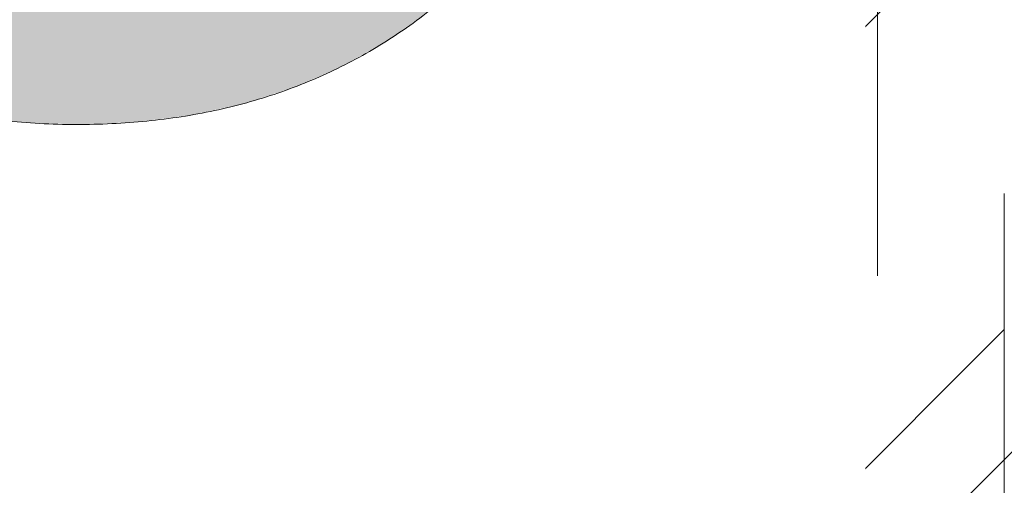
# Model space of a CAD drawing. Header units: inches. Extents: x -465 to -303, y -234 to 7.
# Tile 65 of 71: x -329.311 to -327.78, y -1.174 to -0.45. Entities that reach past the tile are written whole.
import ezdxf

# ---------------------------------------------------------------- set-up
doc = ezdxf.new("R2010")
doc.units = ezdxf.units.IN
doc.header["$LTSCALE"] = 32
doc.header["$MEASUREMENT"] = 0
doc.linetypes.add('Dash Style-1', pattern=[0.083328, 0.041656, -0.041672])
for name, color, linetype, lineweight in [('Black', 7, 'Continuous', 18), ('DashLine', 7, 'Dash Style-1', 13), ('DashLineFill', 7, 'Dash Style-1', 13), ('Drawing', 7, 'Continuous', 18), ('Metal-DeskStructure', 7, 'Continuous', 13), ('None', 7, 'Continuous', 18), ('SolidLine', 7, 'Continuous', 15), ('Wood_1-H', 7, 'Continuous', 13)]:
    doc.layers.add(name, color=color, linetype=linetype, lineweight=lineweight)
pattern_1 = [(45, (0, 0), (-1.61301565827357, 1.935715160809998), []), (45, (-1.0608, 1.0608), (-0.4723460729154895, 0.4167612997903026), [])]

# ---------------------------------------------------------------- blocks, each defined once
blk = doc.blocks.new('1BRPFY-Leg_Plate (2D)')
at = {"layer": 'DashLineFill', "linetype": 'Continuous', "lineweight": 13}
h = blk.add_hatch(dxfattribs=at)
h.set_pattern_fill('Steel', color=253, style=0, pattern_type=2)
h.set_pattern_definition(pattern_1)
edge = h.paths.add_edge_path()
edge.add_arc((-1.704724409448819, -1.704724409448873), 0.125984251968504, 179.9999999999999, 269.9999999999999)
edge.add_line((-1.704724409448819, -1.830708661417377), (1.704724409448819, -1.830708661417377))
edge.add_arc((1.704724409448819, -1.704724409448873), 0.125984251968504, 270.0000000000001, 360.0000000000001)
edge.add_line((1.830708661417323, -1.704724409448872), (1.830708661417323, 1.704724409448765))
edge.add_arc((1.704724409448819, 1.704724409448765), 0.1259842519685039, 0, 90)
edge.add_line((1.704724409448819, 1.830708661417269), (-1.704724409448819, 1.830708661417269))
edge.add_arc((-1.704724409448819, 1.704724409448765), 0.1259842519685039, 90, 180)
edge.add_line((-1.830708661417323, 1.704724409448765), (-1.830708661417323, -1.704724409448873))
at = {"layer": 'DashLineFill', "flags": 128}
blk.add_lwpolyline([(-1.830708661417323, -1.704724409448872, 0.414213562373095), (-1.704724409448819, -1.830708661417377), (1.704724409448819, -1.830708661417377, 0.414213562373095), (1.830708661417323, -1.704724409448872), (1.830708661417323, 1.704724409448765, 0.414213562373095), (1.704724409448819, 1.830708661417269), (-1.704724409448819, 1.830708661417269, 0.414213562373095), (-1.830708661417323, 1.704724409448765)], format="xyb", close=True, dxfattribs=at)
at = {"layer": 'SolidLine', "flags": 128}
blk.add_lwpolyline([(1.279527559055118, -1.118110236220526), (1.295349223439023, -1.118887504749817), (1.31101851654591, -1.121211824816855), (1.326384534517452, -1.125060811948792), (1.341299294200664, -1.130397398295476), (1.355619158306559, -1.137170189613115), (1.369206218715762, -1.145313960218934), (1.381929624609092, -1.154750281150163), (1.393666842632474, -1.165388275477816), (1.404304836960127, -1.177125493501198), (1.413741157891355, -1.189848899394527), (1.421884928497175, -1.203435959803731), (1.428657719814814, -1.217755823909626), (1.433994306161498, -1.232670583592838), (1.437843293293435, -1.24803660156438), (1.440167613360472, -1.263705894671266), (1.440944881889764, -1.279527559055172), (1.440167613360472, -1.295349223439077), (1.437843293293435, -1.311018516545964), (1.433994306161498, -1.326384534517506), (1.428657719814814, -1.341299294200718), (1.421884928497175, -1.355619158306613), (1.413741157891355, -1.369206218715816), (1.404304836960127, -1.381929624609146), (1.393666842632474, -1.393666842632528), (1.381929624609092, -1.404304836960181), (1.369206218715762, -1.413741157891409), (1.355619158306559, -1.421884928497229), (1.341299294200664, -1.428657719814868), (1.326384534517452, -1.433994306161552), (1.31101851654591, -1.437843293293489), (1.295349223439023, -1.440167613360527), (1.279527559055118, -1.440944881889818), (1.263705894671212, -1.440167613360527), (1.248036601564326, -1.437843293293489), (1.232670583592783, -1.433994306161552), (1.217755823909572, -1.428657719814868), (1.203435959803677, -1.421884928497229), (1.189848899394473, -1.413741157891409), (1.177125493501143, -1.404304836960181), (1.165388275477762, -1.393666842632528), (1.154750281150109, -1.381929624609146), (1.14531396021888, -1.369206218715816), (1.137170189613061, -1.355619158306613), (1.130397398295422, -1.341299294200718), (1.125060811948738, -1.326384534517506), (1.121211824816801, -1.311018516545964), (1.118887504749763, -1.295349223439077), (1.118110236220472, -1.279527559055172), (1.118887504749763, -1.263705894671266), (1.121211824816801, -1.24803660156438), (1.125060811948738, -1.232670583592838), (1.130397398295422, -1.217755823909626), (1.137170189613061, -1.203435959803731), (1.14531396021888, -1.189848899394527), (1.154750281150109, -1.177125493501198), (1.165388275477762, -1.165388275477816), (1.177125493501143, -1.154750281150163), (1.189848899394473, -1.145313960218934), (1.203435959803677, -1.137170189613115), (1.217755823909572, -1.130397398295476), (1.232670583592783, -1.125060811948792), (1.248036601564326, -1.121211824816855), (1.263705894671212, -1.118887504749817)], close=True, dxfattribs=at)
blk = doc.blocks.new('1BRPX5-Util_Bkt_Sm-F (2D)')
at = {"layer": 'DashLineFill', "linetype": 'Continuous', "lineweight": 13}
h = blk.add_hatch(dxfattribs=at)
h.set_pattern_fill('Steel', color=253, style=0, pattern_type=2)
h.set_pattern_definition(pattern_1)
edge = h.paths.add_edge_path()
edge.add_line((-4.468503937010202, 4.413385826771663), (-3.12992125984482, 4.413385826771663))
edge.add_line((-3.12992125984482, 4.413385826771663), (-3.12992125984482, -1.854330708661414))
edge.add_line((-3.12992125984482, -1.854330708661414), (-4.468503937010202, -1.854330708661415))
edge.add_line((-4.468503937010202, -1.854330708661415), (-4.468503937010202, -1.988188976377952))
edge.add_line((-4.468503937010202, -1.988188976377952), (-2.421259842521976, -1.988188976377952))
edge.add_line((-2.421259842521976, -1.988188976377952), (-2.421259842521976, -2.366141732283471))
edge.add_arc((-2.303149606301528, -2.366141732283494), 0.1181102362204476, 179.9999999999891, 270.000000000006)
edge.add_line((-2.303149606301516, -2.484251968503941), (2.303149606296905, -2.484251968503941))
edge.add_arc((2.303149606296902, -2.366141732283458), 0.1181102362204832, 270.0000000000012, 359.9999999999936)
edge.add_line((2.421259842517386, -2.366141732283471), (2.421259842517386, -1.988188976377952))
edge.add_line((2.421259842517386, -1.988188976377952), (4.468503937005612, -1.988188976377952))
edge.add_line((4.468503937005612, -1.988188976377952), (4.468503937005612, -1.854330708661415))
edge.add_line((4.468503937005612, -1.854330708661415), (3.12992125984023, -1.854330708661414))
edge.add_line((3.12992125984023, -1.854330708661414), (3.12992125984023, 4.413385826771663))
edge.add_line((3.12992125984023, 4.413385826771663), (4.468503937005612, 4.413385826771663))
edge.add_line((4.468503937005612, 4.413385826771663), (4.468503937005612, 4.547244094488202))
edge.add_line((4.468503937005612, 4.547244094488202), (2.421259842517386, 4.547244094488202))
edge.add_line((2.421259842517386, 4.547244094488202), (2.421259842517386, 4.925196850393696))
edge.add_arc((2.303149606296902, 4.925196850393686), 0.1181102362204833, 5.365542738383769e-12, 89.99999999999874)
edge.add_line((2.303149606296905, 5.043307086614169), (-2.303149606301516, 5.043307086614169))
edge.add_arc((-2.303149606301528, 4.92519685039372), 0.1181102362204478, 89.99999999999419, 180.0000000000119)
edge.add_line((-2.421259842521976, 4.925196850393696), (-2.421259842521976, 4.547244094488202))
edge.add_line((-2.421259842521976, 4.547244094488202), (-4.468503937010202, 4.547244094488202))
edge.add_line((-4.468503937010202, 4.547244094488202), (-4.468503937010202, 4.413385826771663))
at = {"layer": 'SolidLine', "flags": 128}
blk.add_lwpolyline([(0.9601991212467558, -1.089051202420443), (0.9220890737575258, -1.11189348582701), (0.8819236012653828, -1.130890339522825), (0.8400895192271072, -1.145858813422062), (0.7969897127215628, -1.156654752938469), (0.7530392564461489, -1.163174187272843)], dxfattribs=at)
blk.add_lwpolyline([(1.279527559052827, -1.154964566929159), (1.292122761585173, -1.155583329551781), (1.304596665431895, -1.157433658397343), (1.316829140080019, -1.160497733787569), (1.328702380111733, -1.164746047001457), (1.340102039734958, -1.170137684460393), (1.350918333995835, -1.176620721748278), (1.361047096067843, -1.184132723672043), (1.370390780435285, -1.192601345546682), (1.378859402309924, -1.201945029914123), (1.386371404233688, -1.212073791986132), (1.392854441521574, -1.222890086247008), (1.39824607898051, -1.234289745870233), (1.402494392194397, -1.246162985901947), (1.405558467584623, -1.258395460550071), (1.407408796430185, -1.270869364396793), (1.408027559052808, -1.28346456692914), (1.407408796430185, -1.296059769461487), (1.405558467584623, -1.308533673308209), (1.402494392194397, -1.320766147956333), (1.39824607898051, -1.332639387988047), (1.392854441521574, -1.344039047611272), (1.386371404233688, -1.354855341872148), (1.378859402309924, -1.364984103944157), (1.370390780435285, -1.374327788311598), (1.361047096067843, -1.382796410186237), (1.350918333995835, -1.390308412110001), (1.340102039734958, -1.396791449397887), (1.328702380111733, -1.402183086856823), (1.316829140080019, -1.406431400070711), (1.304596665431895, -1.409495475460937), (1.292122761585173, -1.411345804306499), (1.279527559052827, -1.411964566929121), (1.26693235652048, -1.411345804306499), (1.254458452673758, -1.409495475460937), (1.242225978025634, -1.406431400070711), (1.23035273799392, -1.402183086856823), (1.218953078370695, -1.396791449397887), (1.208136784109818, -1.390308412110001), (1.19800802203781, -1.382796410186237), (1.188664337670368, -1.374327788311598), (1.180195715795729, -1.364984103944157), (1.172683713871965, -1.354855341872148), (1.166200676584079, -1.344039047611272), (1.160809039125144, -1.332639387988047), (1.156560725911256, -1.320766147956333), (1.15349665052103, -1.308533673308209), (1.151646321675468, -1.296059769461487), (1.151027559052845, -1.28346456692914), (1.151646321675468, -1.270869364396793), (1.15349665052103, -1.258395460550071), (1.156560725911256, -1.246162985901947), (1.160809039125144, -1.234289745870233), (1.166200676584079, -1.222890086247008), (1.172683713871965, -1.212073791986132), (1.180195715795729, -1.201945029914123), (1.188664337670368, -1.192601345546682), (1.19800802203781, -1.184132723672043), (1.208136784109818, -1.176620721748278), (1.218953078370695, -1.170137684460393), (1.23035273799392, -1.164746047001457), (1.242225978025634, -1.160497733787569), (1.254458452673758, -1.157433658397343), (1.26693235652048, -1.155583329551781)], close=True, dxfattribs=at)
blk = doc.blocks.new('Slate-LegBrace (2D)')
at = {"layer": 'DashLineFill', "linetype": 'Continuous', "lineweight": 13}
h = blk.add_hatch(dxfattribs=at)
h.set_pattern_fill('Steel', color=253, style=0, pattern_type=2)
h.set_pattern_definition(pattern_1)
edge = h.paths.add_edge_path()
edge.add_line((-2.199587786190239, -0.1351515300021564), (-1.374775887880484, -0.1351515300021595))
edge.add_arc((3.636636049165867e-15, -0.01355418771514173), 1.380142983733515, 185.0545920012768, 354.9454079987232)
edge.add_line((1.374775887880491, -0.13515153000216), (2.199718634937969, -0.1351515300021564))
edge.add_arc((6.54243738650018e-05, -0.01705725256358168), 2.202821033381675, 183.0731271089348, 356.92687289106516, ccw=False)
h = blk.add_hatch(dxfattribs=at)
h.set_pattern_fill('Steel', color=253, style=0, pattern_type=2)
h.set_pattern_definition(pattern_1)
edge = h.paths.add_edge_path()
edge.add_line((2.191696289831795, -0.2375138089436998), (1.463739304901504, -0.2375137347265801))
edge.add_arc((-6.542437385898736e-05, -0.01704129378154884), 1.480314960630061, 188.5652811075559, 351.4347188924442, ccw=False)
edge.add_line((-1.463870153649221, -0.2375137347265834), (-2.191827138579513, -0.2375138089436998))
edge.add_line((-2.191827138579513, -0.2375138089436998), (-2.199718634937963, -0.1351515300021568))
edge.add_line((-2.199718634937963, -0.1351515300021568), (-1.374775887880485, -0.1351515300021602))
edge.add_arc((2.937282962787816e-15, -0.01355418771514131), 1.380142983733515, 185.0545920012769, 354.9454079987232)
edge.add_line((1.37477588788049, -0.1351515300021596), (2.199587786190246, -0.1351515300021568))
edge.add_line((2.199587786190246, -0.1351515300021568), (2.191696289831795, -0.2375138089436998))
at = {"layer": 'DashLineFill', "flags": 128}
for points in [[(2.191696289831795, -0.2375138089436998), (1.463739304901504, -0.2375137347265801, -0.860662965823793), (-1.463870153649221, -0.2375137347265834), (-2.191827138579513, -0.2375138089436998), (-2.199718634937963, -0.1351515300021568), (-1.374775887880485, -0.1351515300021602, 0.9154551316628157), (1.37477588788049, -0.1351515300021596), (2.199587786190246, -0.1351515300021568)], [(-2.199587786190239, -0.1351515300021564), (-1.374775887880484, -0.1351515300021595, 0.9154551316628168), (1.374775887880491, -0.13515153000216), (2.199718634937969, -0.1351515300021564, -0.9477524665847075)]]:
    blk.add_lwpolyline(points, format="xyb", close=True, dxfattribs=at)
blk = doc.blocks.new('TLLegSleeve (2D)')
at = {"layer": 'DashLineFill', "linetype": 'Continuous', "lineweight": 13}
h = blk.add_hatch(dxfattribs=at)
h.set_pattern_fill('Steel', color=253, style=0, pattern_type=2)
h.set_pattern_definition(pattern_1)
edge = h.paths.add_edge_path()
edge.add_line((1.08267716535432, 1.402343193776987), (1.08267716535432, 2.913385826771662))
edge.add_arc((-1.707523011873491e-13, 2.913385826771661), 1.08267716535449, 4.479377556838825e-14, 180)
edge.add_line((-1.082677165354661, 2.913385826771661), (-1.08267716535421, 1.402343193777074))
edge.add_arc((-1.332267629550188e-15, 2.886579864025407e-15), 1.771653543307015, 127.6698869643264, 412.330113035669)
edge.add_line((1.08267716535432, 1.402343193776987), (1.08267716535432, 1.402343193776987))
edge = h.paths.add_edge_path()
edge.add_arc((1.665334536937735e-15, 2.91338582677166), 0.7480314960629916, 180, 360)
edge.add_arc((1.665334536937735e-15, 2.91338582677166), 0.7480314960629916, 9.54166404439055e-15, 180)
edge.add_line((-0.7480314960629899, 2.91338582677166), (-0.7480314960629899, 2.91338582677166))
edge = h.paths.add_edge_path()
edge.add_arc((-1.723066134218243e-13, 5.70119602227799e-16), 1.437007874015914, 180, 360)
edge.add_arc((-1.723066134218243e-13, 9.149983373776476e-17), 1.437007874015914, 9.541664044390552e-15, 180)
edge.add_line((-1.437007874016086, 3.308097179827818e-16), (-1.437007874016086, 3.308097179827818e-16))
at = {"layer": 'DashLine', "color": 8, "flags": 128}
blk.add_lwpolyline([(1.653543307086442, 1.118599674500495e-14), (1.645581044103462, -0.1620755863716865), (1.621770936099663, -0.3225902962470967), (1.582342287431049, -0.4799982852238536), (1.527674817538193, -0.6327836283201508), (1.45829500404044, -0.7794749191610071), (1.374871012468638, -0.9186594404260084), (1.278206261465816, -1.048996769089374), (1.169231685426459, -1.169231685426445), (1.048996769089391, -1.278206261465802), (0.918659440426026, -1.374871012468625), (0.7794749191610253, -1.458295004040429), (0.6327836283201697, -1.527674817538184), (0.4799982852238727, -1.582342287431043), (0.3225902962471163, -1.621770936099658), (0.1620755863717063, -1.645581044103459), (8.723964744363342e-15, -1.653543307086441), (-0.162075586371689, -1.645581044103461), (-0.3225902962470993, -1.621770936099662), (-0.4799982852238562, -1.582342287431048), (-0.6327836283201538, -1.527674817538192), (-0.7794749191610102, -1.458295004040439), (-0.9186594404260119, -1.374871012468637), (-1.048996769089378, -1.278206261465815), (-1.169231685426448, -1.169231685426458), (-1.278206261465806, -1.048996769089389), (-1.374871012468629, -0.9186594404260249), (-1.458295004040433, -0.7794749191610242), (-1.527674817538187, -0.6327836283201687), (-1.582342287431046, -0.4799982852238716), (-1.621770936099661, -0.3225902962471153), (-1.645581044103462, -0.1620755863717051), (-1.653543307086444, -7.741682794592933e-15), (-1.645581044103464, 0.1620755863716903), (-1.621770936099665, 0.3225902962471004), (-1.582342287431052, 0.4799982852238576), (-1.527674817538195, 0.6327836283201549), (-1.458295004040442, 0.7794749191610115), (-1.37487101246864, 0.918659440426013), (-1.278206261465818, 1.048996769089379), (-1.169231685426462, 1.169231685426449), (-1.048996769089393, 1.278206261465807), (-0.9186594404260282, 1.37487101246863), (-0.7794749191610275, 1.458295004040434), (-0.6327836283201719, 1.527674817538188), (-0.479998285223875, 1.582342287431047), (-0.3225902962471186, 1.621770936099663), (-0.1620755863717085, 1.645581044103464), (-1.096189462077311e-14, 1.653543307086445), (0.1620755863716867, 1.645581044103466), (0.3225902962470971, 1.621770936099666), (0.479998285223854, 1.582342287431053), (0.6327836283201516, 1.527674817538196), (0.7794749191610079, 1.458295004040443), (0.9186594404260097, 1.374871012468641), (1.048996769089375, 1.278206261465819), (1.169231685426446, 1.169231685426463), (1.278206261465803, 1.048996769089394), (1.374871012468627, 0.9186594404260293), (1.458295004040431, 0.7794749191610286), (1.527674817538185, 0.6327836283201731), (1.582342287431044, 0.4799982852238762), (1.621770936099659, 0.3225902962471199), (1.64558104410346, 0.1620755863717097)], close=True, dxfattribs=at)
at = {"layer": 'DashLineFill', "flags": 128}
for points in [[(1.08267716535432, 1.402343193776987), (1.08267716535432, 2.913385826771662, 0.9999999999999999), (-1.082677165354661, 2.913385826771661), (-1.08267716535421, 1.402343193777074, 2.931618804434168), (1.08267716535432, 1.402343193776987)], [(-1.437007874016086, 3.308097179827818e-16, 0.9999999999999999), (1.437007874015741, 3.308097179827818e-16, 0.9999999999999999), (-1.437007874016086, 3.308097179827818e-16)]]:
    blk.add_lwpolyline(points, format="xyb", close=True, dxfattribs=at)
blk = doc.blocks.new('Group-10')
at = {"layer": 'SolidLine', "flags": 128}
blk.add_lwpolyline([(79.23228346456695, -5.31496062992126, -0.414213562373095), (80.94488188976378, -3.602362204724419, -0.4142135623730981), (82.65748031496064, -5.31496062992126, -0.4142135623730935), (80.94488188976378, -7.027559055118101, -0.414213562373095)], format="xyb", close=True, dxfattribs=at)
at = {"layer": 'Wood_1-H', "color": 7}
for name, p in [('1BRPX5-Util_Bkt_Sm-F (2D)', (80.94488188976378, -5.314960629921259)), ('TLLegSleeve (2D)', (80.94488188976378, -5.31496062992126)), ('Slate-LegBrace (2D)', (80.94488188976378, -5.31496062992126)), ('1BRPFY-Leg_Plate (2D)', (80.94488188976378, -5.31496062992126))]:
    blk.add_blockref(name, p, dxfattribs=at)
blk = doc.blocks.new('Group-11')
at = {"layer": 'None'}
blk.add_blockref('Group-10', (0, 0), dxfattribs=at)
blk = doc.blocks.new('SL Utility Cabinet (2D)')
at = {"layer": 'None'}
blk.add_blockref('Group-11', (0, 0), dxfattribs=at)
at = {"layer": 'Drawing', "color": 0, "flags": 1}
for tag in ['Tag', 'Catalog', 'Option1', 'Option2', 'Option3', 'Option4', 'Option5', 'Option6', 'Option7', 'Option8', 'Option9', 'Option10', 'Option11', 'Option12', 'Custom', 'FinishGroup', 'Discount', 'Item2', 'Item3', 'Item6', 'Item9', 'Item10', 'Item12', 'Item13', 'Item16', 'Item19', 'Item20', 'Item21', 'Item22', 'Item23', 'Item24', 'Item25', 'Item8', 'Item18', 'Item1', 'Item4', 'Item5', 'Item7', 'Item11', 'Item14', 'Item15', 'Item17']:
    blk.add_attdef(tag, (-51.58792002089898, 4.551681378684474), '', height=0.007086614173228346, dxfattribs=at)
blk = doc.blocks.new('TL14_lower_leg (2D)')
at = {"layer": 'DashLine', "flags": 128}
blk.add_lwpolyline([(-1.777195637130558e-14, 1.377952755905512), (0.1350629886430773, 1.371317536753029), (0.2688252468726, 1.351475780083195), (0.3999985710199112, 1.318618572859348), (0.5273196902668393, 1.27306234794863), (0.649562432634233, 1.215245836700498), (0.7655495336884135, 1.14572584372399), (0.8741639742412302, 1.065171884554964), (0.9743597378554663, 0.9743597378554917), (1.065171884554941, 0.8741639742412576), (1.14572584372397, 0.7655495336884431), (1.215245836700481, 0.6495624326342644), (1.273062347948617, 0.5273196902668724), (1.318618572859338, 0.3999985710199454), (1.351475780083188, 0.2688252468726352), (1.371317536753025, 0.1350629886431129), (1.377952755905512, 1.783045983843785e-14), (1.371317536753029, -0.1350629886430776), (1.351475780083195, -0.2688252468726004), (1.318618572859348, -0.3999985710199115), (1.27306234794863, -0.5273196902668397), (1.215245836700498, -0.6495624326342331), (1.145725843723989, -0.7655495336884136), (1.065171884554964, -0.8741639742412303), (0.9743597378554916, -0.9743597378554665), (0.8741639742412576, -1.065171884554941), (0.7655495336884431, -1.14572584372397), (0.6495624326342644, -1.215245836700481), (0.5273196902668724, -1.273062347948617), (0.3999985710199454, -1.318618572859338), (0.2688252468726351, -1.351475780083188), (0.135062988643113, -1.371317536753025), (1.777195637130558e-14, -1.377952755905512), (-0.1350629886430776, -1.371317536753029), (-0.2688252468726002, -1.351475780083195), (-0.3999985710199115, -1.318618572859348), (-0.5273196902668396, -1.27306234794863), (-0.6495624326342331, -1.215245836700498), (-0.7655495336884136, -1.14572584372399), (-0.8741639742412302, -1.065171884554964), (-0.9743597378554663, -0.9743597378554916), (-1.065171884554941, -0.8741639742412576), (-1.14572584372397, -0.7655495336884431), (-1.215245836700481, -0.6495624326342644), (-1.273062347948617, -0.5273196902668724), (-1.318618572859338, -0.3999985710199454), (-1.351475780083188, -0.2688252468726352), (-1.371317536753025, -0.1350629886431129), (-1.377952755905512, -1.783045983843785e-14), (-1.371317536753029, 0.1350629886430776), (-1.351475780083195, 0.2688252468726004), (-1.318618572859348, 0.3999985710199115), (-1.27306234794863, 0.5273196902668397), (-1.215245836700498, 0.6495624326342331), (-1.145725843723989, 0.7655495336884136), (-1.065171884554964, 0.8741639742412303), (-0.9743597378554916, 0.9743597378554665), (-0.8741639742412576, 1.065171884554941), (-0.7655495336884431, 1.14572584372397), (-0.6495624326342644, 1.215245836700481), (-0.5273196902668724, 1.273062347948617), (-0.3999985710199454, 1.318618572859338), (-0.2688252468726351, 1.351475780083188), (-0.135062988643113, 1.371317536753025)], close=True, dxfattribs=at)
blk = doc.blocks.new('Group-43')
at = {"layer": 'DashLineFill', "linetype": 'Continuous', "lineweight": 13}
h = blk.add_hatch(dxfattribs=at)
h.set_pattern_fill('Steel', color=253, style=0, pattern_type=2)
h.set_pattern_definition(pattern_1)
h.paths.add_polyline_path([(-2.066929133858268, 1.397637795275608), (2.066929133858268, 1.397637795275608), (2.066929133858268, 0.1377952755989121), (2.106299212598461, 0.1377952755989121), (2.106299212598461, -0.1377952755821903), (2.066929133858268, -0.1377952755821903), (2.066929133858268, -5.275590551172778), (2.106299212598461, -5.275590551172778), (2.106299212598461, -5.55118110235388), (2.066929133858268, -5.55118110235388), (2.066929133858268, -5.82677165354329), (-2.066929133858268, -5.82677165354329), (-2.066929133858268, -5.55118110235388), (-2.106299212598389, -5.55118110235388), (-2.106299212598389, -5.275590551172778), (-2.066929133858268, -5.275590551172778), (-2.066929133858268, -0.1377952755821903), (-2.106299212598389, -0.1377952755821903), (-2.106299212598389, 0.1377952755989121), (-2.066929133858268, 0.1377952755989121)])
at = {"layer": 'DashLineFill', "flags": 128}
blk.add_lwpolyline([(-2.066929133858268, 1.397637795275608), (2.066929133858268, 1.397637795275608), (2.066929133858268, 0.1377952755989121), (2.106299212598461, 0.1377952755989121), (2.106299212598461, -0.1377952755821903), (2.066929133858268, -0.1377952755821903), (2.066929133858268, -5.275590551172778), (2.106299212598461, -5.275590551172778), (2.106299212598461, -5.55118110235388), (2.066929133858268, -5.55118110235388), (2.066929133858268, -5.82677165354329), (-2.066929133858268, -5.82677165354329), (-2.066929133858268, -5.55118110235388), (-2.106299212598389, -5.55118110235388), (-2.106299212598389, -5.275590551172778), (-2.066929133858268, -5.275590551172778), (-2.066929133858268, -0.1377952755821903), (-2.106299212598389, -0.1377952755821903), (-2.106299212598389, 0.1377952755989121), (-2.066929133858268, 0.1377952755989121)], close=True, dxfattribs=at)
blk = doc.blocks.new('TL14_upper_leg (2D)')
at = {"layer": 'DashLine', "color": 7}
blk.add_blockref('Group-43', (0, 0), dxfattribs=at)
blk = doc.blocks.new('1BRPT9-Bracket (2D)')
at = {"layer": 'DashLineFill', "linetype": 'Continuous', "lineweight": 13}
h = blk.add_hatch(dxfattribs=at)
h.set_pattern_fill('Steel', color=253, style=0, pattern_type=2)
h.set_pattern_definition(pattern_1)
edge = h.paths.add_edge_path()
edge.add_arc((1.677931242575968, -8.488188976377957), 0.2519685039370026, 269.999999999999, 360.0000000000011)
edge.add_line((1.929899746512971, -8.488188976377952), (1.929899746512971, -7.480314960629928))
edge.add_line((1.929899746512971, -7.480314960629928), (2.323600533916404, -7.480314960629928))
edge.add_line((2.323600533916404, -7.480314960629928), (2.323600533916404, 7.461135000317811))
edge.add_line((2.323600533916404, 7.461135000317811), (1.929899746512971, 7.480314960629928))
edge.add_line((1.929899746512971, 7.480314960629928), (1.929899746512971, 8.488188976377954))
edge.add_arc((1.677931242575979, 8.488188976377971), 0.2519685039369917, 359.999999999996, 450.0000000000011)
edge.add_line((1.677931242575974, 8.740157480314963), (-2.32206875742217, 8.740157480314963))
edge.add_line((-2.32206875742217, 8.740157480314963), (-2.32206875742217, -8.74015748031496))
edge.add_line((-2.32206875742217, -8.74015748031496), (1.677931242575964, -8.74015748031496))
at = {"layer": 'DashLineFill'}
blk.add_line((-2.125218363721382, 8.740157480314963), (-2.125218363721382, -8.74015748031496), dxfattribs=at)
at = {"layer": 'DashLineFill', "flags": 128}
blk.add_lwpolyline([(1.677931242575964, -8.74015748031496, 0.4142135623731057), (1.929899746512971, -8.488188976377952), (1.929899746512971, -7.480314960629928), (2.323600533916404, -7.480314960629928), (2.323600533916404, 7.461135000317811), (1.929899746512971, 7.480314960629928), (1.929899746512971, 8.488188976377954, 0.4142135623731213), (1.677931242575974, 8.740157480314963), (-2.32206875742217, 8.740157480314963), (-2.32206875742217, -8.74015748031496)], format="xyb", close=True, dxfattribs=at)
blk = doc.blocks.new('Group-69')
at = {"layer": 'Metal-DeskStructure', "linetype": 'Continuous', "lineweight": 0, "true_color": 0xff0000}
blk.add_hatch(color=1, dxfattribs=at).paths.add_polyline_path([(0.07759731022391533, -0.5856299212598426), (0.4220854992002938, -0.516732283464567), (0.4355843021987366, -0.5785483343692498), (0.4507819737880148, -0.6358900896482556), (0.4676785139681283, -0.6887575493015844), (0.4862739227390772, -0.7371507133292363), (0.5065682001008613, -0.7810695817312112), (0.5285613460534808, -0.8205141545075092), (0.5522533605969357, -0.8554844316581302), (0.5776442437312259, -0.8859804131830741), (0.6055245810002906, -0.912473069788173), (0.6366849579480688, -0.9354333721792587), (0.6711253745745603, -0.9548613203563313), (0.7088458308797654, -0.9707569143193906), (0.7498463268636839, -0.9831201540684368), (0.7941268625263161, -0.9919510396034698), (0.8416874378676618, -0.9972495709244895), (0.8925280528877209, -0.9990157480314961), (0.9512658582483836, -0.9966944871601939), (1.006370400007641, -0.9897307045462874), (1.057841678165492, -0.9781244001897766), (1.105679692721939, -0.9618755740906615), (1.149884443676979, -0.940984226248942), (1.190455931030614, -0.9154503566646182), (1.227394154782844, -0.8852739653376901), (1.260699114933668, -0.8504550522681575), (1.290219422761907, -0.8122047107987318), (1.31580368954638, -0.7717340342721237), (1.337451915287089, -0.7290430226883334), (1.355164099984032, -0.6841316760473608), (1.36894024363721, -0.6369999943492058), (1.378780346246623, -0.5876479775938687), (1.384684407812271, -0.5360756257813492), (1.386652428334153, -0.4822829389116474), (1.384583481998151, -0.4309545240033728), (1.378376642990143, -0.3819305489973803), (1.368031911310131, -0.33521101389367), (1.353549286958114, -0.2907959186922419), (1.334928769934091, -0.248685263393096), (1.312170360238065, -0.2088790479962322), (1.285274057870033, -0.1713772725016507), (1.254239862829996, -0.1361799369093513), (1.220009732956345, -0.1042626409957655), (1.183525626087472, -0.07660098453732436), (1.144787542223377, -0.05319496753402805), (1.10379548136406, -0.03404458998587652), (1.06054944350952, -0.01914985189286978), (1.015049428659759, -0.008510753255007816), (0.9672954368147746, -0.00212729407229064), (0.9172874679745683, 5.25655281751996e-07), (0.8956562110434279, -0.0005377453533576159), (0.8727465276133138, -0.00215255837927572), (0.8485584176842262, -0.00484391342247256), (0.823091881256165, -0.008611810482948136), (0.7963469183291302, -0.01345624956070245), (0.7683235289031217, -0.0193772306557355), (0.7390217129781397, -0.02637475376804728), (0.7084414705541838, -0.0344488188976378), (0.7418142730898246, 0.2411417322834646), (0.748895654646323, 0.2403850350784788), (0.755607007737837, 0.2397292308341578), (0.7619483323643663, 0.2391743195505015), (0.7679196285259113, 0.2387203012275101), (0.7735208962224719, 0.2383671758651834), (0.778752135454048, 0.2381149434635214), (0.7836133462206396, 0.2379636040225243), (0.7881045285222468, 0.2379131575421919), (0.8317039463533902, 0.2394186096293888), (0.8742268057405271, 0.2439349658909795), (0.9156731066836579, 0.251462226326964), (0.9560428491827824, 0.2620003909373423), (0.9953360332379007, 0.2755494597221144), (1.033552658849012, 0.2921094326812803), (1.070692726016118, 0.31168030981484), (1.106756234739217, 0.3342620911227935), (1.140061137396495, 0.3599725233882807), (1.168925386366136, 0.3889293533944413), (1.193348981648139, 0.4211325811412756), (1.213331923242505, 0.4565822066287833), (1.228874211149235, 0.4952782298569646), (1.239975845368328, 0.5372206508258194), (1.246636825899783, 0.5824094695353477), (1.248857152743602, 0.6308446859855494), (1.247141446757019, 0.669818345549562), (1.24199432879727, 0.7070762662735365), (1.233415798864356, 0.7426184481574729), (1.221405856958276, 0.7764448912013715), (1.20596450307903, 0.808555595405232), (1.187091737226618, 0.8389505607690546), (1.164787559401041, 0.8676297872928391), (1.139051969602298, 0.8945932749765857), (1.110608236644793, 0.9190672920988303), (1.08017962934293, 0.940278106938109), (1.04776614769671, 0.9582257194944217), (1.013367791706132, 0.9729101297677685), (0.9769845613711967, 0.9843313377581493), (0.9386164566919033, 0.9924893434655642), (0.8982634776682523, 0.9973841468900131), (0.8559256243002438, 0.9990157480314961), (0.8137646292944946, 0.9974009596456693), (0.7734034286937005, 0.992556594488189), (0.7348420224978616, 0.9844826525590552), (0.698080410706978, 0.9731791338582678), (0.6631185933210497, 0.9586460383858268), (0.6299565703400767, 0.9408833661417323), (0.5985943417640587, 0.9198911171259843), (0.569031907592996, 0.8956692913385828), (0.5416561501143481, 0.8682178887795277), (0.5168539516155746, 0.837536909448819), (0.4946253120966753, 0.8036263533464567), (0.4749702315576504, 0.766486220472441), (0.4578887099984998, 0.7261165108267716), (0.4433807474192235, 0.6825172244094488), (0.4314463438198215, 0.6356883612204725), (0.4220854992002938, 0.5856299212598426), (0.07759731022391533, 0.6545275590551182), (0.09415750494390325, 0.7262006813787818), (0.1153097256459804, 0.793735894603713), (0.1410539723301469, 0.8571331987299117), (0.1713902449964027, 0.9163925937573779), (0.2063185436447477, 0.9715140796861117), (0.245838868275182, 1.022497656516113), (0.2899512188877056, 1.069343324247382), (0.3386555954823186, 1.112051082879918), (0.3912118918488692, 1.15014996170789), (0.4468800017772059, 1.183168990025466), (0.5056599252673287, 1.211108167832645), (0.5675516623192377, 1.233967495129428), (0.6325552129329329, 1.251746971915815), (0.7006705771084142, 1.264446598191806), (0.7718977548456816, 1.2720663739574), (0.8462367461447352, 1.274606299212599), (0.8979352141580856, 1.273260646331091), (0.9486076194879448, 1.26922368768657), (0.9982539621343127, 1.262495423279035), (1.04687424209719, 1.253075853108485), (1.094468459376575, 1.240964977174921), (1.141036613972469, 1.226162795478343), (1.186578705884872, 1.208669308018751), (1.231094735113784, 1.188484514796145), (1.273802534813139, 1.165970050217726), (1.313919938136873, 1.141487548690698), (1.351446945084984, 1.115037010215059), (1.386383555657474, 1.08661843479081), (1.418729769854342, 1.056231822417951), (1.448485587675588, 1.023877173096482), (1.475651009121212, 0.9895544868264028), (1.500226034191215, 0.9532637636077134), (1.522050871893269, 0.9157114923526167), (1.54096573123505, 0.8776041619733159), (1.556970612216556, 0.8389417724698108), (1.570065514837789, 0.7997243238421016), (1.580250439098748, 0.7599518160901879), (1.587525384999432, 0.7196242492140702), (1.591890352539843, 0.6787416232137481), (1.59334534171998, 0.6373039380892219), (1.591982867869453, 0.5979265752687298), (1.587895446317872, 0.5594575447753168), (1.581083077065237, 0.5218968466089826), (1.571545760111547, 0.4852444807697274), (1.559283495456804, 0.4495004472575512), (1.544296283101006, 0.4146647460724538), (1.526584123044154, 0.3807373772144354), (1.506147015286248, 0.3477183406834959), (1.483018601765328, 0.3159776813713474), (1.457232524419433, 0.2858854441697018), (1.428788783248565, 0.2574416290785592), (1.397687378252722, 0.2306462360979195), (1.363928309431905, 0.2054992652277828), (1.327511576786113, 0.1820007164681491), (1.288437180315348, 0.1601505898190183), (1.246705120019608, 0.1399488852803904), (1.301220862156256, 0.125289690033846), (1.352809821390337, 0.1071485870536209), (1.401471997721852, 0.08552557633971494), (1.447207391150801, 0.06042065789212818), (1.490016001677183, 0.03183383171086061), (1.529897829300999, -0.0002349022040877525), (1.566852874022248, -0.03578554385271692), (1.600881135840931, -0.07481809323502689), (1.631410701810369, -0.1168615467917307), (1.657869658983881, -0.1614449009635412), (1.680258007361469, -0.2085681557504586), (1.698575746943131, -0.2582313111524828), (1.712822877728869, -0.3104343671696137), (1.722999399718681, -0.3651773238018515), (1.729105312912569, -0.422460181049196), (1.731140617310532, -0.4822829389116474), (1.727372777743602, -0.5635942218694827), (1.716069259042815, -0.6417432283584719), (1.697230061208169, -0.716729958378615), (1.670855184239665, -0.788554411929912), (1.636944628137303, -0.857216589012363), (1.595498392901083, -0.9227164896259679), (1.546516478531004, -0.9850541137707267), (1.489998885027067, -1.044229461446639), (1.427728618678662, -1.098224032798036), (1.361488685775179, -1.145019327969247), (1.291279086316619, -1.184615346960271), (1.217099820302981, -1.217012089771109), (1.138950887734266, -1.242209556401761), (1.056832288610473, -1.260207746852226), (0.9707440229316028, -1.271006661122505), (0.8806860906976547, -1.274606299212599), (0.7992907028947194, -1.271612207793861), (0.7214276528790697, -1.262629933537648), (0.6470969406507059, -1.24765947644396), (0.5762985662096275, -1.226700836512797), (0.5090325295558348, -1.199754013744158), (0.4452988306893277, -1.166819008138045), (0.3850974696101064, -1.127895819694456), (0.3284284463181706, -1.082984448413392), (0.2764692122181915, -1.033296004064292), (0.2303972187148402, -0.980041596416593), (0.1902124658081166, -0.9232212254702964), (0.1559149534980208, -0.8628348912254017), (0.1275046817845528, -0.798882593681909), (0.1049816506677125, -0.7313643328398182), (0.08834586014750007, -0.6602801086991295)])
at = {"layer": 'Metal-DeskStructure', "color": 7}
blk.add_open_spline([(0.07759731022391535, -0.5856299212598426), (0.2498414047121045, -0.5511811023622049), (0.4220854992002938, -0.516732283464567), (0.4726829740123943, -0.7729450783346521), (0.6826055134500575, -0.999015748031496), (1.134745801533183, -0.999015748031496), (1.386652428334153, -0.701894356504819), (1.386652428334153, -0.2723603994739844), (1.121827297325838, 5.25655281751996e-07), (0.8333192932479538, 5.25655281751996e-07), (0.7084414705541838, -0.0344488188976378), (0.7251278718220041, 0.1033464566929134), (0.7418142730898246, 0.2411417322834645), (0.770879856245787, 0.2379131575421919), (0.9646553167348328, 0.2379131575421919), (1.248857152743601, 0.4306110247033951), (1.248857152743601, 0.7901708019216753), (1.029246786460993, 0.999015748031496), (0.6836820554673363, 0.999015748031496), (0.4543817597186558, 0.7923228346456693), (0.4220854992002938, 0.5856299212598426), (0.2498414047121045, 0.6200787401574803), (0.07759731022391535, 0.6545275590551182), (0.1346540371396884, 0.9494958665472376), (0.5426571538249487, 1.274606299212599), (1.05508274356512, 1.274606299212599), (1.407106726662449, 1.102362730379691), (1.59334534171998, 0.8041647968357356), (1.59334534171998, 0.477977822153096), (1.418948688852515, 0.2174588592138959), (1.246705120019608, 0.1399488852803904), (1.470621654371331, 0.08827591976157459), (1.731140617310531, -0.2379121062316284), (1.731140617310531, -0.8138526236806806), (1.248857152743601, -1.274606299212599), (0.5480398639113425, -1.274606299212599), (0.1088170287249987, -0.8913625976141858), (0.07759731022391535, -0.5856299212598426)], degree=2, knots=[0, 0, 0, 0.02441077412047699, 0.02441077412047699, 0.06070428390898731, 0.09699779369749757, 0.1388748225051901, 0.1807518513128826, 0.2207813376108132, 0.2608108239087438, 0.2772438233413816, 0.2772438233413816, 0.2948514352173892, 0.2948514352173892, 0.2985612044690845, 0.3365858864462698, 0.3746105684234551, 0.4048668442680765, 0.4351231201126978, 0.4651912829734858, 0.4952594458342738, 0.4952594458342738, 0.5205061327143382, 0.5205061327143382, 0.5636873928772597, 0.6068686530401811, 0.6365749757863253, 0.6662812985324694, 0.6959876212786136, 0.7243525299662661, 0.7527174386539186, 0.7527174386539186, 0.7872277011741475, 0.8217379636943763, 0.8685625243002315, 0.9153870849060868, 0.9576935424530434, 1, 1, 1], dxfattribs=at)
blk = doc.blocks.new('SlateLegLocator-L3')
at = {"color": 255, "linetype": 'Dash Style-1', "lineweight": 5}
blk.add_wipeout([(-2.106299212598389, 1.3779527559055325), (2.10629921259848, 1.3779527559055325), (2.10629921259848, -5.807086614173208), (-2.106299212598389, -5.807086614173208)], dxfattribs=at).dxf.layer = 'Black'
at = {"layer": 'Black', "linetype": 'Dash Style-1', "lineweight": 5, "flags": 128}
blk.add_lwpolyline([(-2.106299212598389, 1.377952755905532), (2.106299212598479, 1.377952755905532), (2.106299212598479, -5.807086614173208), (-2.106299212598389, -5.807086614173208)], close=True, dxfattribs=at)
at = {"layer": 'Metal-DeskStructure', "color": 7}
blk.add_blockref('Group-69', (0, 0), dxfattribs=at)
blk = doc.blocks.new('Group-71')
at = {"layer": 'None', "color": 7, "rotation": 180}
blk.add_blockref('1BRPT9-Bracket (2D)', (80.94488188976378, -11.41732283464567), dxfattribs=at)
at = {"layer": 'None', "color": 7}
for name in ['TL14_upper_leg (2D)', 'TL14_lower_leg (2D)']:
    blk.add_blockref(name, (80.94488188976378, -5.31496062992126), dxfattribs=at)
blk.add_blockref('SlateLegLocator-L3', (80.94488188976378, -5.31496062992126), dxfattribs=at)
blk = doc.blocks.new('Group-78')
at = {"layer": 'None'}
blk.add_blockref('Group-71', (0, 0), dxfattribs=at)
blk = doc.blocks.new('SL L Desk (2D)')
at = {"layer": 'None'}
blk.add_blockref('Group-78', (0, 0), dxfattribs=at)
at = {"layer": 'Drawing', "color": 0, "flags": 1}
for tag in ['Tag', 'Catalog', 'Option1', 'Option2', 'Option3', 'Option4', 'Option5', 'Option6', 'Option7', 'Option8', 'Option9', 'Option10', 'Option11', 'Option12', 'Custom', 'FinishGroup', 'Discount', 'Item2', 'Item3', 'Item6', 'Item9', 'Item10', 'Item12', 'Item13', 'Item16', 'Item19', 'Item20', 'Item21', 'Item22', 'Item23', 'Item24', 'Item25', 'Item8', 'Item18', 'Item1', 'Item4', 'Item5', 'Item7', 'Item11', 'Item14', 'Item15', 'Item17']:
    blk.add_attdef(tag, (-51.58772091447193, -65.64095169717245), '', height=0.007086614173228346, dxfattribs=at)

msp = doc.modelspace()

# ---------------------------------------------------------------- block references
at = {"layer": 'Drawing'}
msp.add_blockref('SL Utility Cabinet (2D)', (-411.0472440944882, 5.976377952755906), dxfattribs=at)

# ---------------------------------------------------------------- next in the draw order: block references
msp.add_blockref('SL L Desk (2D)', (-411.0470449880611, 5.976377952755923), dxfattribs=at)

doc.saveas('drawing.dxf')
